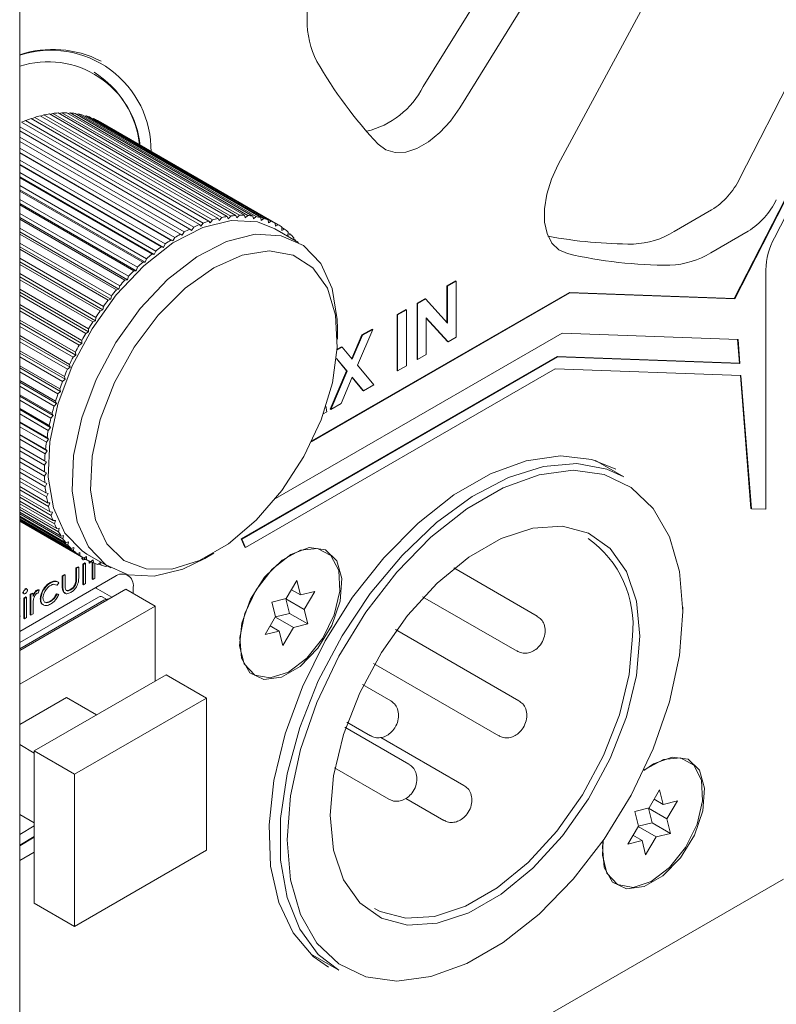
# Model space of a CAD drawing. Header units: millimetres. Extents: x 63 to 559, y 25 to 389.
# Tile 28 of 88: x 122 to 129, y 287 to 297. Entities that reach past the tile are written whole.
import ezdxf

# ---------------------------------------------------------------- set-up
doc = ezdxf.new("R2010")
doc.units = ezdxf.units.MM

msp = doc.modelspace()

# ---------------------------------------------------------------- linework, layer by layer
at = {"color": 7, "linetype": 'Continuous', "lineweight": 15}
for p, q in [((128.5348, 300.5497), (125.7913, 296.1133)), ((128.8884, 300.3456), (126.1448, 295.9092)), ((127.0946, 295.3607), (129.5648, 299.9549)), ((121.8975, 283.1639), (121.8975, 298.7096)), ((124.6724, 298.1167), (124.6724, 296.7591)), ((122.6831, 296.3575), (122.6778, 296.3606)), ((129.3739, 296.2593), (128.8442, 295.2245)), ((129.7952, 296.0287), (128.7918, 294.0686)), ((129.8005, 296.0256), (128.7971, 294.0656)), ((129.8682, 295.9991), (129.1798, 294.6543)), ((123.8986, 294.8594), (122.1839, 295.8493)), ((122.2184, 295.8542), (122.192, 295.8446)), ((122.2184, 295.8542), (123.9332, 294.8643)), ((123.9839, 294.8692), (122.2692, 295.8591)), ((122.3028, 295.8608), (122.2794, 295.8532)), ((122.3028, 295.8608), (124.0175, 294.8709)), ((124.0667, 294.8708), (122.352, 295.8607)), ((122.3844, 295.859), (122.3646, 295.8535)), ((122.3844, 295.859), (124.0991, 294.8691)), ((124.1465, 294.8641), (122.4317, 295.854)), ((122.4629, 295.849), (122.447, 295.8453)), ((122.4629, 295.849), (124.1776, 294.8591)), ((123.6312, 294.7808), (121.9165, 295.7707)), ((121.953, 295.7854), (121.9194, 295.7691)), ((121.953, 295.7854), (123.6677, 294.7955)), ((123.7218, 294.8151), (122.0071, 295.805)), ((122.0431, 295.8165), (122.0115, 295.8024)), ((122.0431, 295.8165), (123.7578, 294.8266)), ((123.8111, 294.8413), (122.0963, 295.8312)), ((122.1317, 295.8394), (122.1025, 295.8276)), ((122.1317, 295.8394), (123.8465, 294.8495)), ((124.2229, 294.8492), (122.5081, 295.8391)), ((122.5378, 295.8308), (122.5264, 295.8286)), ((122.5378, 295.8308), (124.2525, 294.8409)), ((124.2955, 294.8261), (122.5808, 295.816)), ((122.6088, 295.8044), (122.6024, 295.8035)), ((122.6088, 295.8044), (124.3236, 294.8145)), ((124.364, 294.7949), (122.6493, 295.7848)), ((122.6756, 295.77), (122.675, 295.77)), ((122.6756, 295.77), (124.3903, 294.7801)), ((121.8975, 295.7259), (123.5766, 294.7566)), ((123.5397, 294.7388), (121.8975, 295.6868)), ((121.8975, 295.6262), (123.4848, 294.7099)), ((123.4479, 294.689), (121.8975, 295.584)), ((121.8975, 295.519), (123.3929, 294.6557)), ((123.3755, 294.6232), (121.8975, 295.4764)), ((123.356, 294.6319), (121.8975, 295.4739)), ((121.8975, 295.4047), (123.3013, 294.5943)), ((123.2853, 294.5612), (121.8975, 295.3624)), ((123.2646, 294.5677), (121.8975, 295.3569)), ((121.8975, 295.2839), (123.2104, 294.526)), ((123.1959, 294.4925), (121.8975, 295.2421)), ((123.1742, 294.4967), (121.8975, 295.2336)), ((121.8975, 295.1571), (123.1207, 294.4511)), ((123.1078, 294.4174), (121.8975, 295.116)), ((123.085, 294.4192), (121.8975, 295.1047)), ((121.8975, 295.0251), (123.0326, 294.3699)), ((123.0213, 294.3362), (121.8975, 294.9849)), ((122.9977, 294.3356), (121.8975, 294.9707)), ((128.2131, 294.7143), (128.5734, 294.9223)), ((121.8975, 294.8884), (122.9465, 294.2829)), ((122.9369, 294.2493), (121.8975, 294.8493)), ((122.9126, 294.2463), (121.8975, 294.8323)), ((123.7218, 294.8151), (123.7358, 294.7977)), ((123.7358, 294.7977), (123.7578, 294.8266)), ((123.8111, 294.8413), (123.8235, 294.8219)), ((123.8235, 294.8219), (123.8465, 294.8495)), ((123.8986, 294.8594), (123.9094, 294.8382)), ((123.9094, 294.8382), (123.9332, 294.8643)), ((123.9839, 294.8692), (123.993, 294.8462)), ((123.993, 294.8462), (124.0175, 294.8709)), ((124.0667, 294.8708), (124.0741, 294.8462)), ((124.0741, 294.8462), (124.0991, 294.8691)), ((124.1465, 294.8641), (124.1521, 294.8379)), ((124.1521, 294.8379), (124.1776, 294.8591)), ((124.2229, 294.8492), (124.2267, 294.8216)), ((124.2267, 294.8216), (124.2525, 294.8409)), ((124.2955, 294.8261), (124.2975, 294.7972)), ((124.2975, 294.7972), (124.3236, 294.8145)), ((121.8975, 294.7477), (122.8629, 294.1904)), ((122.855, 294.1571), (121.8975, 294.7099)), ((123.4661, 294.678), (123.4848, 294.7099)), ((123.5397, 294.7388), (123.5567, 294.7256)), ((123.5567, 294.7256), (123.5766, 294.7566)), ((123.6312, 294.7808), (123.6467, 294.7655)), ((123.6467, 294.7655), (123.6677, 294.7955)), ((124.5886, 294.608), (124.3588, 294.7407)), ((124.364, 294.7949), (124.3642, 294.7649)), ((124.3642, 294.7649), (124.3903, 294.7801)), ((124.4281, 294.7558), (124.4265, 294.7248)), ((124.4265, 294.7248), (124.4526, 294.7379)), ((124.4279, 294.7521), (124.4526, 294.7379)), ((124.4875, 294.709), (124.484, 294.6771)), ((128.5666, 294.5102), (128.9269, 294.7182)), ((122.8301, 294.1519), (121.8975, 294.6902)), ((123.356, 294.6319), (123.3755, 294.6232)), ((123.3755, 294.6232), (123.3929, 294.6557)), ((123.4479, 294.689), (123.4661, 294.678)), ((124.484, 294.6771), (124.5099, 294.6881)), ((124.4867, 294.7015), (124.5099, 294.6881)), ((124.5418, 294.6547), (124.5389, 294.6367)), ((124.54, 294.6436), (124.5621, 294.6308)), ((124.5539, 294.628), (124.5621, 294.6308)), ((121.8975, 294.6037), (122.7822, 294.093)), ((122.7761, 294.0602), (121.8975, 294.5673)), ((122.7507, 294.0526), (121.8975, 294.5451)), ((123.1959, 294.4925), (123.2104, 294.526)), ((123.2646, 294.5677), (123.2853, 294.5612)), ((123.2853, 294.5612), (123.3013, 294.5943)), ((121.8975, 294.4571), (122.7048, 293.9911)), ((122.7004, 293.9589), (121.8975, 294.4224)), ((123.085, 294.4192), (123.1078, 294.4174)), ((123.1078, 294.4174), (123.1207, 294.4511)), ((123.1742, 294.4967), (123.1959, 294.4925)), ((122.6747, 293.949), (121.8975, 294.3977)), ((122.9977, 294.3356), (123.0213, 294.3362)), ((123.0213, 294.3362), (123.0326, 294.3699)), ((129.0971, 294.3441), (129.0971, 292.0338)), ((121.8975, 294.3086), (122.631, 293.8852)), ((122.6284, 293.8537), (121.8975, 294.2757)), ((122.6024, 293.8417), (121.8975, 294.2486)), ((122.9126, 294.2463), (122.9369, 294.2493)), ((122.9369, 294.2493), (122.9465, 294.2829)), ((126.0188, 294.1889), (126.1027, 294.2374)), ((126.0241, 294.1858), (126.108, 294.2343)), ((126.108, 294.2343), (126.1027, 294.2374)), ((126.108, 294.2343), (126.108, 293.6942)), ((121.8975, 294.159), (122.5612, 293.7759)), ((122.8301, 294.1519), (122.855, 294.1571)), ((122.855, 294.1571), (122.8629, 294.1904)), ((126.0241, 294.1858), (126.0188, 294.1889)), ((126.0188, 293.8362), (126.0188, 294.1889)), ((126.0241, 293.8304), (126.0241, 294.1858)), ((122.5605, 293.7453), (121.8975, 294.128)), ((122.5343, 293.7311), (121.8975, 294.0987)), ((122.7507, 294.0526), (122.7761, 294.0602)), ((122.7761, 294.0602), (122.7822, 294.093)), ((127.2061, 294.124), (124.7123, 292.6843)), ((127.2008, 294.127), (124.7164, 292.6928)), ((125.731, 294.0227), (125.8066, 294.0664)), ((125.7363, 294.0197), (125.8119, 294.0633)), ((125.8119, 294.0633), (125.8066, 294.0664)), ((125.8119, 294.0633), (126.0241, 293.8304)), ((127.2061, 294.124), (127.2008, 294.127)), ((127.2008, 294.127), (128.7918, 294.0686)), ((127.2061, 294.124), (128.7971, 294.0656)), ((128.7971, 294.0656), (128.7918, 294.0686)), ((121.8975, 294.0089), (122.4957, 293.6635)), ((122.4968, 293.634), (121.8975, 293.98)), ((122.4707, 293.6177), (121.8975, 293.9486)), ((122.6747, 293.949), (122.7004, 293.9589)), ((122.7004, 293.9589), (122.7048, 293.9911)), ((125.5391, 293.912), (125.623, 293.9604)), ((125.5444, 293.9089), (125.6283, 293.9574)), ((125.6283, 293.9574), (125.623, 293.9604)), ((125.6283, 293.9574), (125.6283, 293.4173)), ((125.7363, 294.0197), (125.731, 294.0227)), ((125.731, 293.4826), (125.731, 294.0227)), ((125.7363, 293.4796), (125.7363, 294.0197)), ((121.8975, 293.859), (122.4349, 293.5488)), ((122.6024, 293.8417), (122.6284, 293.8537)), ((122.6284, 293.8537), (122.631, 293.8852)), ((125.5444, 293.9089), (125.5391, 293.912)), ((125.5391, 293.3718), (125.5391, 293.912)), ((125.5444, 293.3688), (125.5444, 293.9089)), ((126.0319, 293.6502), (125.8202, 293.8824)), ((125.8202, 293.8824), (125.8202, 293.528)), ((126.0266, 293.6533), (125.8202, 293.8796)), ((122.4378, 293.5205), (121.8975, 293.8324)), ((122.4119, 293.5022), (121.8975, 293.7991)), ((122.5605, 293.7453), (122.5612, 293.7759)), ((124.964, 293.6761), (124.964, 293.7782)), ((125.3038, 293.77), (125.1563, 293.4237)), ((125.1994, 293.7159), (125.2985, 293.7731)), ((125.2047, 293.7128), (125.3038, 293.77)), ((125.3038, 293.77), (125.2985, 293.7731)), ((121.8975, 293.7103), (122.3791, 293.4323)), ((122.3838, 293.4053), (121.8975, 293.686)), ((122.4968, 293.634), (122.4957, 293.6635)), ((122.5343, 293.7311), (122.5605, 293.7453)), ((127.1312, 293.7337), (124.3671, 292.138)), ((125.1024, 293.4881), (125.1994, 293.7159)), ((125.1068, 293.4829), (125.2047, 293.7128)), ((125.2047, 293.7128), (125.1994, 293.7159)), ((126.108, 293.6942), (126.0319, 293.6502)), ((127.1312, 293.7337), (128.8284, 293.6714)), ((128.8233, 293.6716), (128.8414, 293.4426)), ((128.8284, 293.6714), (128.8467, 293.4395)), ((122.3581, 293.385), (121.8975, 293.6509)), ((121.8975, 293.5632), (122.3285, 293.3144)), ((122.4707, 293.6177), (122.4968, 293.634)), ((124.9607, 293.572), (125.0091, 293.5999)), ((124.9611, 293.5783), (125.0038, 293.603)), ((125.0091, 293.5999), (125.0038, 293.603)), ((125.0091, 293.5999), (125.1068, 293.4829)), ((126.0319, 293.6502), (126.0266, 293.6533)), ((122.335, 293.289), (121.8975, 293.5415)), ((122.3097, 293.2669), (121.8975, 293.5048)), ((122.4119, 293.5022), (122.4378, 293.5205)), ((122.4378, 293.5205), (122.4349, 293.5488)), ((127.0818, 293.5072), (124.0349, 291.7482)), ((127.0871, 293.5041), (124.0402, 291.7452)), ((125.052, 293.3697), (124.9535, 293.4876)), ((125.0573, 293.3667), (124.9538, 293.4905)), ((125.7363, 293.4796), (125.731, 293.4826)), ((125.8202, 293.528), (125.7363, 293.4796)), ((127.0871, 293.5041), (127.0818, 293.5072)), ((127.0818, 293.5072), (128.8414, 293.4426)), ((127.0871, 293.5041), (128.8467, 293.4395)), ((121.8975, 293.4186), (122.2834, 293.1959)), ((122.2916, 293.172), (121.8975, 293.3995)), ((122.3581, 293.385), (122.3838, 293.4053)), ((122.3838, 293.4053), (122.3791, 293.4323)), ((127.0651, 293.3893), (124.0759, 291.6637)), ((125.1563, 293.4237), (125.3135, 293.2355)), ((125.5444, 293.3688), (125.5391, 293.3718)), ((125.6283, 293.4173), (125.5444, 293.3688)), ((127.0651, 293.3893), (128.8559, 293.3236)), ((128.8467, 293.4395), (128.8414, 293.4426)), ((122.2668, 293.1482), (121.8975, 293.3614)), ((121.8975, 293.2772), (122.2439, 293.0772)), ((122.3097, 293.2669), (122.335, 293.289)), ((122.335, 293.289), (122.3285, 293.3144)), ((124.8944, 292.9997), (125.052, 293.3697)), ((124.8998, 292.9967), (125.0573, 293.3667)), ((125.1068, 293.3075), (124.9988, 293.0538)), ((125.0573, 293.3667), (125.052, 293.3697)), ((125.2093, 293.1815), (125.1059, 293.3053)), ((125.2146, 293.1784), (125.1068, 293.3075)), ((128.9524, 292.042), (128.8508, 293.3238)), ((128.9577, 292.039), (128.8559, 293.3236)), ((122.2539, 293.0551), (121.8975, 293.2608)), ((122.2297, 293.0297), (121.8975, 293.2215)), ((122.2916, 293.172), (122.2834, 293.1959)), ((125.3135, 293.2355), (125.2146, 293.1784)), ((121.8975, 293.1397), (122.2104, 292.959)), ((122.222, 292.9387), (121.8975, 293.126)), ((122.2668, 293.1482), (122.2916, 293.172)), ((125.2146, 293.1784), (125.2093, 293.1815)), ((122.1986, 292.9118), (121.8975, 293.0856)), ((121.8975, 293.0066), (122.1829, 292.8419)), ((122.1961, 292.8235), (121.8975, 292.9959)), ((122.2297, 293.0297), (122.2539, 293.0551)), ((122.2539, 293.0551), (122.2439, 293.0772)), ((124.8521, 293.0287), (124.8608, 292.9742)), ((124.8998, 292.9967), (124.8944, 292.9997)), ((124.9988, 293.0538), (124.8998, 292.9967)), ((122.1736, 292.7952), (121.8975, 292.9546)), ((122.1986, 292.9118), (122.222, 292.9387)), ((122.222, 292.9387), (122.2104, 292.959)), ((124.8608, 292.9742), (124.8264, 292.9543)), ((121.8975, 292.8788), (122.1616, 292.7263)), ((122.1764, 292.71), (121.8975, 292.8709)), ((122.1548, 292.6805), (121.8975, 292.829)), ((122.1736, 292.7952), (122.1961, 292.8235)), ((122.1961, 292.8235), (122.1829, 292.8419)), ((121.8975, 292.7567), (122.1466, 292.6129)), ((122.1628, 292.5987), (121.8975, 292.7518)), ((122.1423, 292.5681), (121.8975, 292.7094)), ((122.1548, 292.6805), (122.1764, 292.71)), ((122.1764, 292.71), (122.1616, 292.7263)), ((121.8975, 292.641), (122.1379, 292.5023)), ((122.1555, 292.4902), (121.8975, 292.6391)), ((122.1628, 292.5987), (122.1466, 292.6129)), ((122.1363, 292.4587), (121.8975, 292.5965)), ((121.8975, 292.5323), (122.1357, 292.3948)), ((122.1423, 292.5681), (122.1628, 292.5987)), ((122.1366, 292.3527), (121.8975, 292.4907)), ((121.8975, 292.4311), (122.1399, 292.2912)), ((122.1363, 292.4587), (122.1555, 292.4902)), ((122.1555, 292.4902), (122.1379, 292.5023)), ((127.7266, 292.3471), (127.4524, 292.5054)), ((122.1433, 292.2508), (121.8975, 292.3926)), ((121.8975, 292.3378), (122.1504, 292.1919)), ((122.1546, 292.385), (122.1357, 292.3948)), ((122.1366, 292.3527), (122.1546, 292.385)), ((122.1564, 292.1533), (121.8975, 292.3027)), ((121.8975, 292.253), (122.1673, 292.0973)), ((122.16, 292.2836), (122.1399, 292.2912)), ((122.1433, 292.2508), (122.16, 292.2836)), ((122.1759, 292.0607), (121.8975, 292.2214)), ((121.8975, 292.177), (122.1905, 292.0079)), ((122.2015, 291.9736), (121.8975, 292.1491)), ((122.1716, 292.1866), (122.1504, 292.1919)), ((122.1564, 292.1533), (122.1716, 292.1866)), ((121.8975, 292.1103), (122.2198, 291.9242)), ((122.2333, 291.8923), (121.8975, 292.0861)), ((121.8975, 292.0531), (122.2551, 291.8466)), ((122.1896, 292.0943), (122.1673, 292.0973)), ((122.1759, 292.0607), (122.1896, 292.0943)), ((128.9577, 292.039), (128.9524, 292.042)), ((122.271, 291.8173), (121.8975, 292.0328)), ((121.8975, 292.0057), (122.2963, 291.7755)), ((122.3144, 291.7488), (121.8975, 291.9895)), ((121.8975, 291.9683), (122.3431, 291.7111)), ((122.3634, 291.6873), (121.8975, 291.9562)), ((122.2136, 292.0073), (122.1905, 292.0079)), ((122.2015, 291.9736), (122.2136, 292.0073)), ((129.0971, 292.0338), (128.9577, 292.039)), ((121.8975, 291.9412), (122.3953, 291.6539)), ((122.4177, 291.6329), (121.8975, 291.9332)), ((121.8975, 291.9245), (122.4526, 291.604)), ((122.4771, 291.5861), (121.8975, 291.9207)), ((121.8975, 291.9182), (122.5148, 291.5618)), ((122.2437, 291.926), (122.2198, 291.9242)), ((122.2333, 291.8923), (122.2437, 291.926)), ((122.2797, 291.8507), (122.2551, 291.8466)), ((122.271, 291.8173), (122.2797, 291.8507)), ((122.3214, 291.7819), (122.2963, 291.7755)), ((122.3144, 291.7488), (122.3214, 291.7819)), ((122.3687, 291.7198), (122.3431, 291.7111)), ((122.3634, 291.6873), (122.3687, 291.7198)), ((122.4212, 291.6648), (122.3953, 291.6539)), ((122.4177, 291.6329), (122.4212, 291.6648)), ((124.0402, 291.7452), (124.0349, 291.7482)), ((124.0349, 291.7482), (124.0706, 291.6668)), ((124.0402, 291.7452), (124.0759, 291.6637)), ((124.0759, 291.6637), (124.0706, 291.6668)), ((122.4787, 291.6172), (122.4526, 291.604)), ((122.4771, 291.5861), (122.4787, 291.6172)), ((122.503, 291.5592), (122.5046, 291.5681)), ((122.541, 291.5771), (122.5148, 291.5618)), ((122.5411, 291.547), (122.541, 291.5771)), ((122.5464, 291.6013), (122.7762, 291.4686)), ((123.6826, 291.5584), (123.771, 291.6095)), ((122.4407, 291.4671), (122.4617, 291.4792)), ((122.446, 291.4641), (122.467, 291.4762)), ((122.467, 291.4762), (122.4617, 291.4792)), ((122.467, 291.4762), (122.467, 291.3801)), ((122.503, 291.5592), (122.4977, 291.5622)), ((122.5027, 291.5514), (122.5086, 291.5479)), ((122.5067, 291.5052), (122.5276, 291.5173)), ((122.512, 291.5021), (122.5067, 291.5052)), ((122.5067, 291.3078), (122.5067, 291.5052)), ((122.512, 291.5021), (122.5329, 291.5143)), ((122.512, 291.3048), (122.512, 291.5021)), ((122.5411, 291.547), (122.5152, 291.562)), ((122.5286, 291.5543), (122.5224, 291.5497)), ((122.5329, 291.5143), (122.5276, 291.5173)), ((122.5329, 291.5143), (122.5329, 291.3169)), ((122.5666, 291.5156), (122.5666, 291.5343)), ((122.5719, 291.5125), (122.5666, 291.5156)), ((122.5719, 291.5125), (122.5719, 291.5318)), ((122.5937, 291.5251), (122.5719, 291.5125)), ((122.6077, 291.5448), (122.5816, 291.5274)), ((122.6097, 291.5159), (122.5854, 291.5299)), ((122.5966, 291.3598), (122.5966, 291.5234)), ((122.6019, 291.3567), (122.6019, 291.5203)), ((122.6097, 291.5159), (122.6077, 291.5448)), ((122.6229, 291.5109), (122.6229, 291.3688)), ((122.6785, 291.5204), (122.6527, 291.5011)), ((122.6823, 291.4927), (122.6593, 291.506)), ((122.6823, 291.4927), (122.6785, 291.5204)), ((122.7374, 291.491), (122.7276, 291.4828)), ((122.7587, 291.4778), (122.7368, 291.4905)), ((122.7587, 291.4778), (122.7585, 291.4788)), ((122.8162, 291.3845), (121.8975, 290.8542)), ((122.3088, 291.391), (122.3298, 291.4031)), ((122.3141, 291.3879), (122.3088, 291.391)), ((122.3088, 291.2967), (122.3088, 291.391)), ((122.3141, 291.3879), (122.3351, 291.4)), ((122.3141, 291.2936), (122.3141, 291.3879)), ((122.3351, 291.4), (122.3298, 291.4031)), ((122.3351, 291.4), (122.3351, 291.3085)), ((122.446, 291.4641), (122.4407, 291.4671)), ((122.4407, 291.3756), (122.4407, 291.4671)), ((122.446, 291.3725), (122.446, 291.4641)), ((126.8912, 291.0018), (126.085, 291.4672)), ((122.1969, 291.3237), (122.1916, 291.3268)), ((122.2575, 291.2999), (122.2522, 291.3029)), ((122.2751, 291.3226), (122.2575, 291.2999)), ((122.4425, 291.3224), (122.4372, 291.3255)), ((122.512, 291.3048), (122.5067, 291.3078)), ((122.5329, 291.3169), (122.512, 291.3048)), ((122.6019, 291.3567), (122.5966, 291.3598)), ((122.6229, 291.3688), (122.6019, 291.3567)), ((122.6394, 291.2824), (122.6394, 291.2686)), ((122.993, 291.2223), (122.993, 291.2824)), ((124.5719, 291.3461), (124.4694, 291.1719)), ((124.6069, 291.2063), (124.5719, 291.3461)), ((121.8975, 290.6715), (122.9223, 291.2631)), ((121.9333, 291.2303), (121.928, 291.2334)), ((121.933, 291.2225), (121.939, 291.2191)), ((121.937, 291.1763), (121.958, 291.1885)), ((121.9527, 291.2624), (121.9474, 291.2654)), ((121.9633, 291.1854), (121.958, 291.1885)), ((121.9679, 291.2635), (121.9619, 291.267)), ((122, 291.2127), (122.0209, 291.2248)), ((122.0053, 291.2096), (122, 291.2127)), ((122, 291.0153), (122, 291.2127)), ((122.0053, 291.2096), (122.0262, 291.2217)), ((122.0053, 291.0123), (122.0053, 291.2096)), ((122.0262, 291.2217), (122.0209, 291.2248)), ((122.0262, 291.2217), (122.0262, 291.1927)), ((122.0679, 291.2493), (122.0626, 291.2523)), ((122.0862, 291.2531), (122.0747, 291.2254)), ((122.0862, 291.2531), (122.0809, 291.2561)), ((122.2575, 291.2133), (122.2522, 291.2164)), ((122.2522, 291.2164), (122.2698, 291.2132)), ((122.2575, 291.2133), (122.2751, 291.2101)), ((122.2751, 291.2101), (122.2698, 291.2132)), ((122.3909, 291.2557), (122.3856, 291.2587)), ((122.7857, 291.1842), (122.6274, 291.2755)), ((122.7445, 291.1604), (122.6946, 291.1892)), ((122.9223, 291.2631), (123.2051, 291.0998)), ((124.5194, 291.2569), (124.6069, 291.2063)), ((124.7444, 291.2407), (124.6069, 291.2063)), ((124.6419, 291.0666), (124.7444, 291.2407)), ((125.785, 291.19), (126.6962, 290.664)), ((122.6571, 291.1855), (121.8975, 290.747)), ((121.9033, 291.1739), (121.8975, 291.1655)), ((122.7102, 291.1549), (121.8975, 290.6858)), ((121.8975, 290.3449), (123.2051, 291.0998)), ((121.9423, 291.1733), (121.937, 291.1763)), ((121.937, 290.979), (121.937, 291.1763)), ((121.9423, 291.1733), (121.9633, 291.1854)), ((121.9423, 290.9759), (121.9423, 291.1733)), ((121.9633, 291.1854), (121.9633, 290.988)), ((122.1012, 291.1647), (122.0959, 291.1678)), ((122.1955, 291.1428), (122.1902, 291.1459)), ((122.741, 291.1624), (122.7455, 291.1651)), ((123.2051, 291.0998), (123.2051, 290.3752)), ((124.4694, 291.1719), (124.3319, 291.1375)), ((124.3319, 291.1375), (124.3669, 290.9978)), ((124.4651, 291.1686), (124.4667, 291.1713)), ((124.5001, 291.0289), (124.4651, 291.1686)), ((124.4651, 291.1686), (124.6419, 291.0666)), ((121.8975, 291.0063), (121.898, 291.0062)), ((121.8975, 291.0049), (121.9033, 291.0031)), ((121.9033, 291.0031), (121.8975, 290.9934)), ((121.9033, 291.0031), (121.898, 291.0062)), ((122.0053, 291.0123), (122, 291.0153)), ((122.0262, 291.0244), (122.0053, 291.0123)), ((122.0262, 291.0907), (122.0262, 291.0244)), ((124.3669, 290.9978), (124.2645, 290.8236)), ((124.3654, 290.9952), (124.5001, 291.0289)), ((124.5001, 291.0289), (124.6769, 290.9268)), ((124.6769, 290.9268), (124.6419, 291.0666)), ((128.2963, 291.088), (128.296, 291.0519)), ((121.9423, 290.9759), (121.937, 290.979)), ((121.9633, 290.988), (121.9423, 290.9759)), ((124.3144, 290.9086), (124.402, 290.858)), ((124.3644, 290.9935), (124.5394, 290.8924)), ((124.5394, 290.8924), (124.6769, 290.9268)), ((124.2645, 290.8236), (124.402, 290.858)), ((124.402, 290.858), (124.437, 290.7183)), ((124.437, 290.7183), (124.5394, 290.8924)), ((126.7144, 290.1853), (125.5231, 290.873)), ((125.3113, 290.5449), (126.5194, 289.8475)), ((123.3112, 290.4364), (122.0384, 289.7017)), ((123.7001, 290.2119), (123.3112, 290.4364)), ((125.477, 290.1854), (125.2044, 290.3427)), ((122.3478, 290.217), (121.8975, 289.9571)), ((122.6394, 290.0486), (122.3478, 290.217)), ((123.7001, 290.2119), (122.4273, 289.4772)), ((123.7001, 288.7422), (123.7001, 290.2119)), ((125.0524, 289.9802), (125.282, 289.8476)), ((125.6537, 289.573), (125.0352, 289.93)), ((122.0384, 289.6812), (121.8975, 289.7625)), ((126.1841, 289.3688), (125.3828, 289.8314)), ((122.4273, 289.4772), (122.0384, 289.7017)), ((122.0384, 289.7017), (122.0384, 288.2319)), ((128.0134, 289.5774), (127.9181, 289.5116)), ((122.4273, 289.4772), (122.4273, 288.0074)), ((124.9334, 289.5385), (125.4587, 289.2352)), ((128.072, 289.3248), (127.9696, 289.1507)), ((128.1071, 289.1851), (128.072, 289.3248)), ((125.6222, 289.2428), (125.9891, 289.031)), ((128.0195, 289.2356), (128.1071, 289.1851)), ((128.2445, 289.2195), (128.1071, 289.1851)), ((128.1421, 289.0453), (128.2445, 289.2195)), ((127.9696, 289.1507), (127.8321, 289.1163)), ((127.8321, 289.1163), (127.8671, 288.9765)), ((127.9653, 289.1474), (127.9668, 289.15)), ((128.0003, 289.0076), (127.9653, 289.1474)), ((127.9653, 289.1474), (128.1421, 289.0453)), ((122.0384, 289.0076), (121.8975, 289.0889)), ((127.8656, 288.9739), (128.0003, 289.0076)), ((128.0003, 289.0076), (128.1771, 288.9056)), ((128.1771, 288.9056), (128.1421, 289.0453)), ((122.0384, 288.9769), (121.8975, 288.8956)), ((127.8671, 288.9765), (127.7647, 288.8024)), ((127.8646, 288.9722), (128.0396, 288.8712)), ((128.0396, 288.8712), (128.1771, 288.9056)), ((122.0384, 288.8737), (121.8975, 288.7924)), ((122.0384, 288.8676), (121.8975, 288.7863)), ((127.7647, 288.8024), (127.9021, 288.8368)), ((127.8146, 288.8873), (127.9021, 288.8368)), ((127.9021, 288.8368), (127.9371, 288.697)), ((127.9371, 288.697), (128.0396, 288.8712)), ((121.8975, 288.6434), (122.0384, 288.7247)), ((122.4273, 288.0074), (123.7001, 288.7422)), ((129.2685, 288.4647), (124.9375, 285.9645)), ((122.4273, 288.0074), (122.0384, 288.2319)), ((124.7026, 287.7421), (124.9768, 287.5838))]:
    msp.add_line(p, q, dxfattribs=at)
at = {"color": 7, "linetype": 'Continuous', "lineweight": 15, "flags": 128}
for points in [[(126.1448, 295.9092), (126.0543, 295.7812), (125.9521, 295.67), (125.8427, 295.5805), (125.7309, 295.5168), (125.6218, 295.4816), (125.5201, 295.4765), (125.4304, 295.5017), (125.3567, 295.5561)], [(127.1828, 294.5016), (127.0988, 294.5382), (127.0321, 294.6033), (126.9857, 294.6939), (126.9616, 294.8061), (126.961, 294.9347), (126.9837, 295.0742), (127.0289, 295.2184), (127.0946, 295.3607)], [(124.3588, 294.7407), (124.1908, 294.8069), (123.9392, 294.821), (123.6631, 294.7524), (123.3765, 294.6044), (123.0938, 294.3846), (122.829, 294.1039), (122.5955, 293.7765), (122.4049, 293.4186), (122.2669, 293.0484), (122.1884, 292.6843), (122.1732, 292.3446), (122.2222, 292.0463), (122.3329, 291.8045), (122.4998, 291.6311), (122.5464, 291.6013)], [(122.403, 292.2119), (122.4182, 292.5516), (122.4967, 292.9157), (122.6347, 293.286), (122.8253, 293.6438), (123.0588, 293.9713), (123.3236, 294.2519), (123.6063, 294.4718), (123.8929, 294.6197), (124.169, 294.6884), (124.4206, 294.6743), (124.6352, 294.5782), (124.8021, 294.4048), (124.9128, 294.163), (124.9618, 293.8647), (124.964, 293.7782)], [(122.5797, 292.2179), (122.6281, 291.9308), (122.7381, 291.7007), (122.9038, 291.54), (123.1163, 291.4573), (123.364, 291.4571), (123.6337, 291.5393), (123.9107, 291.6997), (124.1803, 291.9294), (124.4277, 292.2162), (124.6397, 292.5445), (124.8049, 292.8967), (124.9143, 293.2538), (124.9621, 293.5965), (124.9457, 293.9064), (124.8659, 294.1667), (124.7271, 294.3635), (124.5367, 294.486), (124.305, 294.5278), (124.0446, 294.4865), (123.7694, 294.3644), (123.4942, 294.168), (123.234, 293.908), (123.0027, 293.5983), (122.8128, 293.2558), (122.6746, 292.8987), (122.5954, 292.5464), (122.5797, 292.2179)], [(127.6507, 292.4197), (127.4167, 292.5154), (127.1147, 292.5494), (126.7854, 292.5021), (126.4392, 292.3748), (126.0875, 292.1717), (125.7413, 291.8993), (125.412, 291.5665), (125.11, 291.1838), (124.8451, 290.7636), (124.6257, 290.3194), (124.459, 289.8654), (124.3503, 289.4163), (124.3031, 288.9865), (124.3189, 288.5898), (124.3972, 288.2389), (124.5354, 287.9452), (124.7292, 287.7181), (124.876, 287.6132)], [(124.9768, 287.5838), (124.7786, 287.7374), (124.5998, 287.9798), (124.4773, 288.2859), (124.415, 288.6461), (124.415, 289.0487), (124.4773, 289.4807), (124.5998, 289.9283), (124.7786, 290.3771), (125.0079, 290.8127), (125.2805, 291.221), (125.5875, 291.589), (125.919, 291.9048), (126.2645, 292.1583), (126.6128, 292.3413), (126.9526, 292.4479), (127.2732, 292.4747), (127.5641, 292.4209), (127.7266, 292.3471)], [(128.2963, 291.0472), (128.2638, 291.4335), (128.1674, 291.7692), (128.0103, 292.0427), (127.798, 292.2448), (127.5376, 292.3686), (127.2381, 292.4098), (126.9096, 292.3671), (126.5632, 292.242), (126.2109, 292.0386), (125.8646, 291.7639), (125.5361, 291.4273), (125.2365, 291.0402), (124.9762, 290.6158), (124.7639, 290.1686), (124.6068, 289.7137), (124.5104, 289.2667), (124.4779, 288.8429), (124.5104, 288.4565), (124.6068, 288.1209), (124.7639, 287.8473), (124.9762, 287.6452), (125.2365, 287.5215), (125.5361, 287.4802), (125.8646, 287.5229), (126.2109, 287.6481), (126.5632, 287.8515), (126.9096, 288.1261), (127.2381, 288.4628), (127.5376, 288.8499), (127.798, 289.2742), (128.0103, 289.7215), (128.1674, 290.1763), (128.2638, 290.6233), (128.2963, 291.0472)], [(123.6826, 291.5584), (123.4719, 291.4569), (123.1958, 291.3882), (122.9442, 291.4023), (122.7296, 291.4985), (122.5627, 291.6718), (122.452, 291.9137), (122.403, 292.2119)], [(127.8809, 290.8073), (127.8482, 290.4299), (127.7517, 290.0312), (127.5956, 289.6288), (127.3866, 289.2401), (127.134, 288.8823), (126.8487, 288.571), (126.5432, 288.3197), (126.2309, 288.1394), (125.9255, 288.038), (125.6402, 288.02), (125.3876, 288.0861), (125.1786, 288.2335), (125.0225, 288.4556), (124.926, 288.7429), (124.8933, 289.0827), (124.926, 289.4602), (125.0225, 289.8588), (125.1786, 290.2613), (125.3876, 290.6499), (125.6402, 291.0077), (125.9255, 291.3191), (126.2309, 291.5704), (126.5432, 291.7506), (126.8487, 291.852), (127.134, 291.87), (127.3866, 291.8039), (127.5956, 291.6566), (127.7517, 291.4344), (127.8482, 291.1471), (127.8809, 290.8073)], [(124.5133, 291.5987), (124.3345, 291.4568), (124.1798, 291.257), (124.0702, 291.0261), (124.0204, 290.7953), (124.0372, 290.5958), (124.1183, 290.4546), (124.2527, 290.3907), (124.4223, 290.4127), (124.6042, 290.5177), (124.7738, 290.6915), (124.9083, 290.9107), (124.9893, 291.1455), (125.0061, 291.3643), (124.9563, 291.5376), (124.8467, 291.642), (124.6921, 291.6633), (124.5133, 291.5987)], [(124.9757, 291.4418), (124.9009, 291.5859), (124.7725, 291.6553), (124.6079, 291.6404), (124.4293, 291.5434), (124.2609, 291.3774), (124.1253, 291.1648), (124.041, 290.9342), (124.0192, 290.7169), (124.063, 290.5421), (124.1664, 290.4336), (124.3155, 290.4059), (124.49, 290.4627), (124.6665, 290.5965), (124.8211, 290.7891), (124.933, 291.0146), (124.9869, 291.2424), (124.9757, 291.4418)], [(122.7702, 291.1753), (122.7628, 291.1731), (122.7455, 291.1651)], [(125.3206, 288.1792), (125.3759, 288.1505), (125.6225, 288.086), (125.9011, 288.1036), (126.1993, 288.2025), (126.5042, 288.3785), (126.8024, 288.6239), (127.0809, 288.9279), (127.3276, 289.2772), (127.5316, 289.6567), (127.6841, 290.0496), (127.7783, 290.4388), (127.8101, 290.8073)], [(127.5277, 288.8356), (127.5206, 288.774), (127.5374, 288.5746), (127.6184, 288.4333), (127.7529, 288.3694), (127.9225, 288.3915), (128.1044, 288.4965), (128.274, 288.6703), (128.4084, 288.8894), (128.4895, 289.1242), (128.5063, 289.3431), (128.4565, 289.5164), (128.3469, 289.6207), (128.1922, 289.642), (128.0134, 289.5774), (128.0134, 289.5774)], [(128.4759, 289.4206), (128.4011, 289.5647), (128.2726, 289.634), (128.108, 289.6192), (127.9295, 289.5222), (127.9194, 289.5144)], [(127.526, 288.8331), (127.5194, 288.6956), (127.5632, 288.5209), (127.6666, 288.4123), (127.8156, 288.3846), (127.9902, 288.4415), (128.1667, 288.5753), (128.3213, 288.7679), (128.4332, 288.9933), (128.4871, 289.2211), (128.4759, 289.4206), (128.4759, 289.4206)]]:
    msp.add_lwpolyline(points, dxfattribs=at)
at = {"color": 7, "linetype": 'Continuous', "lineweight": 15}
for centre, radius, start, end in [((125.479, 296.7339), 0.807, 178.21118, 207.84416), ((122.217, 295.4652), 1.007, 62.76748, 108.49461), ((122.2, 295.4996), 0.9647, 358.92837, 108.26958), ((122.1703, 295.4602), 0.8928, 5.27134, 107.78882), ((128.4583, 298.4651), 4.2522, 209.72018, 223.16404), ((122.1057, 295.4464), 0.9535, 5.94806, 57.69569), ((125.0519, 296.4884), 0.829, 283.33361, 333.10138), ((122.3475, 294.8394), 1.0231, 99.20134, 102.17271), ((122.3313, 294.9512), 0.9101, 93.91504, 97.12728), ((122.3266, 295.0453), 0.8158, 88.2201, 91.6748), ((122.3304, 295.1213), 0.7397, 82.12883, 85.81695), ((122.3393, 295.1773), 0.683, 75.68818, 79.57714), ((122.4222, 294.5712), 1.3018, 108.59595, 111.12629), ((122.3773, 294.7115), 1.1544, 104.0878, 106.82896), ((122.3495, 295.2145), 0.6444, 68.97129, 73.01478), ((122.357, 295.233), 0.6244, 62.08613, 66.21547), ((128.179, 295.5482), 0.7397, 302.21201, 334.05156), ((128.5326, 295.3441), 0.7397, 302.21201, 334.05156), ((124.1369, 293.5813), 1.3018, 108.59595, 111.12629), ((124.0921, 293.7216), 1.1544, 104.0878, 106.82896), ((124.0622, 293.8495), 1.0231, 99.20134, 102.17271), ((124.0461, 293.9613), 0.9101, 93.91504, 97.12728), ((124.0414, 294.0554), 0.8158, 88.2201, 91.6748), ((124.0452, 294.1314), 0.7397, 82.12883, 85.81695), ((124.054, 294.1874), 0.683, 75.68818, 79.57714), ((124.0643, 294.2246), 0.6444, 68.97129, 73.01478), ((124.0717, 294.2431), 0.6244, 62.08613, 66.21547), ((124.2733, 293.2745), 1.6377, 116.60907, 118.78028), ((124.1973, 293.4314), 1.4634, 112.75761, 115.09819), ((124.0722, 294.2445), 0.623, 55.16133, 59.29585), ((124.0629, 294.232), 0.6386, 48.3267, 52.39558), ((127.7881, 295.4001), 0.8068, 272.1481, 301.78654), ((124.4649, 292.958), 2.0079, 123.52153, 125.41697), ((124.3631, 293.1155), 1.8203, 120.1855, 122.20897), ((124.0384, 294.206), 0.6743, 41.71016, 45.63205), ((127.804, 298.9266), 4.3328, 259.23736, 270.19023), ((129.7971, 294.3236), 0.7003, 151.81789, 178.31906), ((124.5752, 292.8061), 2.1956, 126.64945, 128.43543), ((124.8104, 292.5295), 2.5588, 132.3986, 134.01097), ((124.6922, 292.6616), 2.3816, 129.59988, 131.29138), ((128.1517, 298.6411), 4.2514, 256.826, 270.27171), ((128.1417, 295.196), 0.8068, 272.1481, 301.78654), ((124.9257, 292.4124), 2.7232, 135.07008, 136.61684), ((125.0337, 292.312), 2.8706, 137.63658, 139.1298), ((125.128, 292.2317), 2.9945, 140.11747, 141.56952), ((125.2079, 292.1693), 3.0959, 142.53211, 143.95221), ((125.2675, 292.1266), 3.1692, 144.8969, 146.29501), ((125.3058, 292.1014), 3.2151, 147.22852, 148.61296), ((125.3109, 292.0982), 3.2211, 149.54034, 150.92402), ((125.2934, 292.1074), 3.2013, 151.85039, 153.2399), ((125.2522, 292.1275), 3.1555, 154.17327, 155.57565), ((125.1785, 292.1601), 3.0749, 156.52285, 157.94987), ((125.0846, 292.197), 2.974, 158.91599, 160.37429), ((124.9602, 292.2401), 2.8423, 161.36846, 162.87171), ((124.808, 292.2853), 2.6836, 163.89603, 165.45955), ((124.6522, 292.3239), 2.5231, 166.52509, 168.15298), ((124.4779, 292.3586), 2.3454, 169.27065, 170.97953), ((124.29, 292.3863), 2.1554, 172.15417, 173.96316), ((124.1095, 292.4034), 1.9741, 175.21256, 177.12838), ((123.9159, 292.4108), 1.7803, 178.45719, 180.51214), ((123.74, 292.407), 1.6044, 181.9379, 184.13815), ((123.5655, 292.392), 1.4292, 185.67125, 188.04957), ((123.4106, 292.3678), 1.2724, 189.70733, 192.27571), ((123.2694, 292.3348), 1.1273, 194.07182, 196.8566), ((123.1488, 292.2962), 1.0006, 198.80596, 201.82009), ((123.0491, 292.2544), 0.8926, 203.93442, 207.18505), ((122.9669, 292.2104), 0.7993, 209.465, 212.96699), ((122.9067, 292.1697), 0.7266, 215.39748, 219.1305), ((122.8647, 292.1339), 0.6714, 221.70201, 225.64086), ((126.7895, 290.9144), 1.0262, 354.01373, 54.67412), ((122.842, 292.1095), 0.638, 228.32339, 232.39566), ((122.8327, 292.0971), 0.6226, 235.15931, 239.29655), ((122.8333, 292.0984), 0.624, 242.08468, 246.21692), ((122.8409, 292.1175), 0.6445, 248.97213, 253.01484), ((122.8511, 292.1545), 0.6829, 255.68816, 259.57763), ((122.8852, 291.2999), 0.1092, 350.78578, 129.20309), ((122.6791, 291.1548), 0.0377, 65.69148, 125.61942), ((122.7327, 291.1227), 0.0393, 72.95729, 124.95833)]:
    msp.add_arc(centre, radius, start, end, dxfattribs=at)
for points, knots in [([(122.5027, 291.5515), (122.5026, 291.5515), (122.5007, 291.5519), (122.4985, 291.5554), (122.4979, 291.5599), (122.4977, 291.5622)], [0, 0, 0, 0, 0.025709, 0.512881, 1, 1, 1, 1]), ([(122.5224, 291.5497), (122.5196, 291.5484), (122.5141, 291.5459), (122.5078, 291.5477), (122.5037, 291.5521), (122.5032, 291.5568), (122.503, 291.5592)], [0, 0, 0, 0, 0.279763, 0.559829, 0.779926, 1, 1, 1, 1]), ([(122.467, 291.3801), (122.4668, 291.3652), (122.4664, 291.3357), (122.4499, 291.2877), (122.4207, 291.2508), (122.4007, 291.2378), (122.3907, 291.2313)], [0, 0, 0, 0, 0.281516, 0.5595875, 0.7792903, 1, 1, 1, 1]), ([(122.0959, 291.1678), (122.0977, 291.1846), (122.1014, 291.2183), (122.1276, 291.268), (122.1593, 291.3052), (122.1808, 291.3196), (122.1916, 291.3268)], [0, 0, 0, 0, 0.279388, 0.558823, 0.779297, 1, 1, 1, 1]), ([(122.1012, 291.1647), (122.103, 291.1816), (122.1067, 291.2153), (122.1329, 291.2649), (122.1646, 291.3022), (122.1861, 291.3165), (122.1969, 291.3237)], [0, 0, 0, 0, 0.279388, 0.558823, 0.779297, 1, 1, 1, 1]), ([(122.1953, 291.2986), (122.1849, 291.2915), (122.1642, 291.2774), (122.1401, 291.2434), (122.1246, 291.2086), (122.123, 291.1889), (122.1222, 291.179)], [0, 0, 0, 0, 0.2801414, 0.5597567, 0.7798539, 1, 1, 1, 1]), ([(122.1916, 291.3268), (122.202, 291.3318), (122.2193, 291.3402), (122.2411, 291.3416), (122.2535, 291.3404), (122.2578, 291.3365), (122.258, 291.3363)], [0, 0, 0, 0, 0.429279, 0.707671, 0.985553, 1, 1, 1, 1]), ([(122.2488, 291.3027), (122.2417, 291.3065), (122.2269, 291.3145), (122.2061, 291.3041), (122.1953, 291.2986)], [0, 0, 0, 0, 0.477123, 1, 1, 1, 1]), ([(122.1969, 291.3237), (122.2073, 291.3287), (122.2245, 291.337), (122.2466, 291.3389), (122.2636, 291.3353), (122.2713, 291.3268), (122.2751, 291.3226)], [0, 0, 0, 0, 0.339742, 0.560067, 0.77999, 1, 1, 1, 1]), ([(122.3389, 291.2255), (122.3318, 291.2277), (122.3083, 291.2351), (122.3086, 291.2714), (122.3088, 291.2967)], [0, 0, 0, 0, 0.3024811, 1, 1, 1, 1]), ([(122.3907, 291.2313), (122.3777, 291.225), (122.3518, 291.2125), (122.3154, 291.2309), (122.3146, 291.2698), (122.3141, 291.2936)], [0, 0, 0, 0, 0.280944, 0.559754, 1, 1, 1, 1]), ([(122.3351, 291.3085), (122.335, 291.2998), (122.335, 291.2843), (122.3374, 291.2704), (122.3384, 291.2643)], [0, 0, 0, 0, 0.560368, 1, 1, 1, 1]), ([(122.3856, 291.2587), (122.3916, 291.2626), (122.4038, 291.2705), (122.4194, 291.2879), (122.4312, 291.307), (122.4352, 291.3193), (122.4372, 291.3255)], [0, 0, 0, 0, 0.2802659, 0.5599915, 0.7800681, 1, 1, 1, 1]), ([(122.3909, 291.2557), (122.3969, 291.2596), (122.4091, 291.2674), (122.4247, 291.2848), (122.4365, 291.3039), (122.4405, 291.3163), (122.4425, 291.3224)], [0, 0, 0, 0, 0.2802659, 0.5599915, 0.7800681, 1, 1, 1, 1]), ([(122.4372, 291.3255), (122.4385, 291.3351), (122.4408, 291.3524), (122.4407, 291.3685), (122.4407, 291.3756)], [0, 0, 0, 0, 0.559393, 1, 1, 1, 1]), ([(122.4425, 291.3224), (122.4438, 291.3321), (122.4461, 291.3493), (122.446, 291.3654), (122.446, 291.3725)], [0, 0, 0, 0, 0.559393, 1, 1, 1, 1]), ([(121.933, 291.2226), (121.9329, 291.2226), (121.9311, 291.223), (121.9288, 291.2265), (121.9283, 291.2311), (121.928, 291.2334)], [0, 0, 0, 0, 0.025749, 0.512901, 1, 1, 1, 1]), ([(121.9333, 291.2303), (121.9337, 291.2337), (121.9344, 291.2405), (121.94, 291.2503), (121.9462, 291.258), (121.9505, 291.2609), (121.9527, 291.2624)], [0, 0, 0, 0, 0.279328, 0.558907, 0.77942, 1, 1, 1, 1]), ([(121.9527, 291.2208), (121.95, 291.2196), (121.9445, 291.2171), (121.9382, 291.2189), (121.934, 291.2232), (121.9335, 291.2279), (121.9333, 291.2303)], [0, 0, 0, 0, 0.279742, 0.559827, 0.779926, 1, 1, 1, 1]), ([(121.9474, 291.2654), (121.9502, 291.2668), (121.9557, 291.2694), (121.9598, 291.2677), (121.9619, 291.2669)], [0, 0, 0, 0, 0.515138, 1, 1, 1, 1]), ([(121.9527, 291.2624), (121.9555, 291.2636), (121.961, 291.2662), (121.9675, 291.2645), (121.9716, 291.2599), (121.972, 291.2552), (121.9723, 291.2528)], [0, 0, 0, 0, 0.279825, 0.559767, 0.779929, 1, 1, 1, 1]), ([(121.9723, 291.2528), (121.9719, 291.2494), (121.9711, 291.2425), (121.9655, 291.2327), (121.9592, 291.2251), (121.9549, 291.2223), (121.9527, 291.2208)], [0, 0, 0, 0, 0.2791367, 0.5587174, 0.7793313, 1, 1, 1, 1]), ([(122.0262, 291.2055), (122.0306, 291.2147), (122.0373, 291.2289), (122.0511, 291.2444), (122.0588, 291.2497), (122.0626, 291.2523)], [0, 0, 0, 0, 0.481285, 0.740717, 1, 1, 1, 1]), ([(122.0262, 291.1927), (122.0321, 291.2054), (122.0403, 291.223), (122.0564, 291.2414), (122.0641, 291.2466), (122.0679, 291.2493)], [0, 0, 0, 0, 0.558795, 0.779461, 1, 1, 1, 1]), ([(122.064, 291.2227), (122.059, 291.2187), (122.0491, 291.2105), (122.0364, 291.1872), (122.0324, 291.1707), (122.03, 291.1606)], [0, 0, 0, 0, 0.278472, 0.558822, 1, 1, 1, 1]), ([(122.0626, 291.2523), (122.0663, 291.2539), (122.0727, 291.2568), (122.0784, 291.2563), (122.0809, 291.2561)], [0, 0, 0, 0, 0.5592711, 1, 1, 1, 1]), ([(122.0747, 291.2254), (122.0728, 291.2253), (122.0693, 291.2252), (122.0656, 291.2235), (122.064, 291.2227)], [0, 0, 0, 0, 0.56036, 1, 1, 1, 1]), ([(122.0679, 291.2493), (122.0716, 291.2509), (122.0781, 291.2537), (122.0837, 291.2533), (122.0862, 291.2531)], [0, 0, 0, 0, 0.5592711, 1, 1, 1, 1]), ([(122.1902, 291.1459), (122.2038, 291.1557), (122.2281, 291.1731), (122.2448, 291.2031), (122.2522, 291.2164)], [0, 0, 0, 0, 0.558795, 1, 1, 1, 1]), ([(122.2751, 291.2101), (122.2683, 291.1968), (122.2572, 291.1747), (122.2354, 291.1492), (122.2156, 291.1313), (122.202, 291.1227), (122.1951, 291.1184)], [0, 0, 0, 0, 0.339008, 0.559259, 0.779567, 1, 1, 1, 1]), ([(122.1955, 291.1428), (122.2091, 291.1526), (122.2334, 291.1701), (122.2501, 291.2001), (122.2575, 291.2133)], [0, 0, 0, 0, 0.558795, 1, 1, 1, 1]), ([(122.3384, 291.2643), (122.341, 291.2591), (122.3461, 291.2489), (122.365, 291.244), (122.381, 291.2512), (122.3909, 291.2557)], [0, 0, 0, 0, 0.280111, 0.560576, 1, 1, 1, 1]), ([(122.3442, 291.2532), (122.3483, 291.2515), (122.3599, 291.2464), (122.3755, 291.2539), (122.3856, 291.2587)], [0, 0, 0, 0, 0.355929, 1, 1, 1, 1]), ([(122.03, 291.1606), (122.0286, 291.1472), (122.0261, 291.1233), (122.0262, 291.1007), (122.0262, 291.0907)], [0, 0, 0, 0, 0.559638, 1, 1, 1, 1]), ([(122.1294, 291.112), (122.1255, 291.1126), (122.1127, 291.1144), (122.0992, 291.1337), (122.097, 291.1564), (122.0959, 291.1678)], [0, 0, 0, 0, 0.180027, 0.589956, 1, 1, 1, 1]), ([(122.1951, 291.1184), (122.1817, 291.1121), (122.1549, 291.0994), (122.1239, 291.1078), (122.1042, 291.1299), (122.1022, 291.1531), (122.1012, 291.1647)], [0, 0, 0, 0, 0.28004, 0.559628, 0.779783, 1, 1, 1, 1]), ([(122.1222, 291.179), (122.1237, 291.1678), (122.1266, 291.1455), (122.1467, 291.131), (122.1709, 291.1308), (122.1873, 291.1388), (122.1955, 291.1428)], [0, 0, 0, 0, 0.279289, 0.558752, 0.779256, 1, 1, 1, 1]), ([(122.1432, 291.1366), (122.1435, 291.1363), (122.149, 291.1318), (122.1661, 291.1347), (122.1821, 291.1422), (122.1902, 291.1459)], [0, 0, 0, 0, 0.029535, 0.514503, 1, 1, 1, 1]), ([(126.9682, 290.8615), (126.9661, 290.8824), (126.9622, 290.9219), (126.9333, 290.9719), (126.9045, 290.9914), (126.8913, 291.0003)], [0, 0, 0, 0, 0.379336, 0.715582, 1, 1, 1, 1]), ([(126.6975, 290.666), (126.7076, 290.66), (126.7331, 290.645), (126.7808, 290.6418), (126.8319, 290.6529), (126.8808, 290.6807), (126.9257, 290.7271), (126.9607, 290.7906), (126.9657, 290.8382), (126.9682, 290.8615)], [0, 0, 0, 0, 0.088256, 0.221443, 0.347989, 0.483252, 0.641986, 0.824477, 1, 1, 1, 1]), ([(125.554, 290.0451), (125.5519, 290.066), (125.5479, 290.1055), (125.519, 290.1555), (125.4903, 290.175), (125.4771, 290.1839)], [0, 0, 0, 0, 0.3793351, 0.7155809, 1, 1, 1, 1]), ([(126.7914, 290.045), (126.7893, 290.0659), (126.7854, 290.1054), (126.7565, 290.1554), (126.7277, 290.1749), (126.7145, 290.1838)], [0, 0, 0, 0, 0.37933, 0.715581, 1, 1, 1, 1]), ([(125.2832, 289.8496), (125.2934, 289.8436), (125.3189, 289.8286), (125.3666, 289.8254), (125.4177, 289.8365), (125.4666, 289.8643), (125.5115, 289.9107), (125.5465, 289.9742), (125.5515, 290.0217), (125.554, 290.0451)], [0, 0, 0, 0, 0.088255, 0.221443, 0.3479891, 0.4832526, 0.6419854, 0.8244767, 1, 1, 1, 1]), ([(126.5207, 289.8495), (126.5308, 289.8435), (126.5563, 289.8285), (126.604, 289.8253), (126.6551, 289.8364), (126.704, 289.8642), (126.7489, 289.9106), (126.784, 289.9741), (126.789, 290.0216), (126.7914, 290.045)], [0, 0, 0, 0, 0.088256, 0.221443, 0.347989, 0.483252, 0.641986, 0.824477, 1, 1, 1, 1]), ([(125.7307, 289.4327), (125.7287, 289.4536), (125.7247, 289.4931), (125.6958, 289.5431), (125.6671, 289.5626), (125.6539, 289.5715)], [0, 0, 0, 0, 0.379331, 0.71558, 1, 1, 1, 1]), ([(125.46, 289.2372), (125.4702, 289.2312), (125.4957, 289.2162), (125.5434, 289.213), (125.5945, 289.2241), (125.6434, 289.2519), (125.6882, 289.2983), (125.7233, 289.3617), (125.7283, 289.4093), (125.7307, 289.4327)], [0, 0, 0, 0, 0.088256, 0.221442, 0.347988, 0.483252, 0.641987, 0.824478, 1, 1, 1, 1]), ([(126.2611, 289.2285), (126.259, 289.2494), (126.2551, 289.2889), (126.2261, 289.3389), (126.1974, 289.3584), (126.1842, 289.3673)], [0, 0, 0, 0, 0.379334, 0.715578, 1, 1, 1, 1]), ([(125.9903, 289.033), (126.0005, 289.027), (126.026, 289.012), (126.0737, 289.0088), (126.1248, 289.0199), (126.1737, 289.0477), (126.2186, 289.0941), (126.2536, 289.1576), (126.2586, 289.2051), (126.2611, 289.2285)], [0, 0, 0, 0, 0.088256, 0.221443, 0.34799, 0.483253, 0.641986, 0.824477, 1, 1, 1, 1])]:
    msp.add_open_spline(points, degree=3, knots=knots, dxfattribs=at)

doc.saveas('drawing.dxf')
